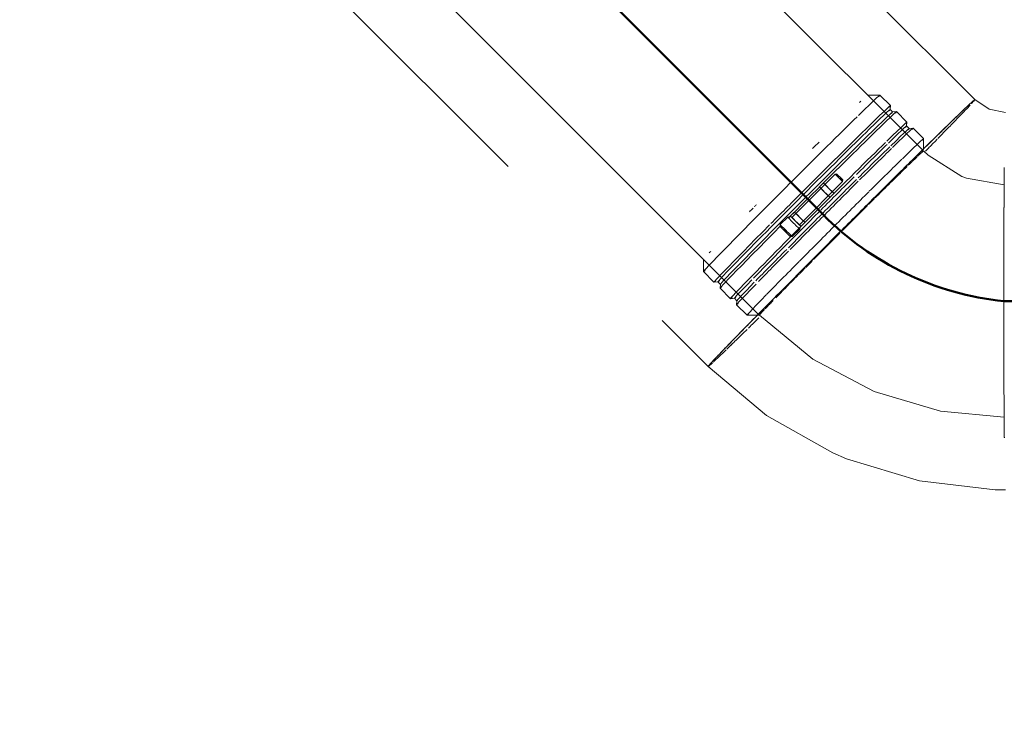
# Model space of a CAD drawing. Header units: millimetres. Extents: x 83162 to 161202, y 56220 to 105342.
# Tile 189 of 209: x 143154 to 143833, y 89470 to 89945. Entities that reach past the tile are written whole.
import ezdxf
from ezdxf import colors
from ezdxf.entities.mleader import LeaderData, LeaderLine
from ezdxf.math import Vec2, Vec3

# ---------------------------------------------------------------- set-up
doc = ezdxf.new("R2010")
doc.units = ezdxf.units.MM
doc.linetypes.add('ADSK_Штрих_ш2 п1_5', pattern=[350, 200, -150])
for name, color, linetype, lineweight in [('P-PIPE-____-OTLN', 7, 'Continuous', 50), ('Греющ. кабель', 204, 'Continuous', 50), ('ДЕВИ', 7, 'Continuous', 0)]:
    doc.layers.add(name, color=color, linetype=linetype, lineweight=lineweight)
doc.styles.add('ДЕВИ', font='CS_Gost2304.shx', dxfattribs={"width": 0.8})

# ---------------------------------------------------------------- blocks, each defined once
blk = doc.blocks.new('ВК_Чугун_Безраструбная_Отвод - SML-38033980-ВКК_01_К3_З_ЭОМ_греющий кабель_')
at = {"layer": 'P-PIPE-____-OTLN', "color": 43, "lineweight": 9, "true_color": 0xbba883}
for p, q in [((143806.72, 89835.52), (143803.56, 89836.73)), ((143832.75, 89830.99), (143806.91, 89835.49))]:
    blk.add_line(p, q, dxfattribs=at)
at = {"layer": 'P-PIPE-____-OTLN', "color": 43, "lineweight": 9, "true_color": 0xbba883, "flags": 128}
for points in [[(143803.56, 89836.73), (143780.29, 89851.32), (143777.22, 89854.23)], [(143664.09, 89741.09), (143701.03, 89710.86), (143743.11, 89688.59)], [(143743.11, 89688.59), (143788.88, 89675.04), (143832.75, 89670.9)]]:
    blk.add_lwpolyline(points, dxfattribs=at)
at = {"layer": 'P-PIPE-____-OTLN', "color": 43, "lineweight": 9, "true_color": 0xbba883}
for start_param, end_param in [(0.266003, 0.376994), (0.004203, 0.258117), (0.527802, 0.609221), (0.789602, 0.918412), (1.051401, 1.138056), (1.24072, 1.308805), (1.3132, 1.570756), (1.581299, 1.832687), (1.836799, 1.909279), (2.098599, 2.227409), (2.018394, 2.094639), (2.360398, 2.489208), (2.622197, 2.751007), (2.883997, 3.141593)]:
    blk.add_ellipse((143720.65, 89797.66), major_axis=(56.57, 56.57), ratio=0.01, start_param=start_param, end_param=end_param, dxfattribs=at)
blk = doc.blocks.new('Соединитель Norma Rapid1 - Соединитель Norma Rapid 2-V247-ВКК_01_К3_З_ЭОМ_греющий кабель_')
at = {"layer": 'P-PIPE-____-OTLN', "color": 8, "lineweight": 9, "true_color": 0x808080}
for p, q in [((143747.16, 89892.77), (143738.67, 89892.77)), ((143754.43, 89885.51), (143747.17, 89892.76)), ((143754.19, 89882.82), (143754.43, 89885.5)), ((143755.92, 89881.1), (143754.19, 89882.84)), ((143758.58, 89881.34), (143755.91, 89881.11)), ((143765.79, 89874.14), (143758.59, 89881.34)), ((143765.56, 89871.46), (143765.79, 89874.13)), ((143767.29, 89869.74), (143765.56, 89871.47)), ((143769.95, 89869.98), (143767.28, 89869.74)), ((143777.22, 89862.72), (143769.96, 89869.97)), ((143777.22, 89855.65), (143777.22, 89862.71)), ((143716.32, 89838.3), (143686.54, 89808.51)), ((143717.37, 89838.48), (143716.32, 89838.3)), ((143691.69, 89803.37), (143721.46, 89833.15)), ((143708.29, 89832.19), (143705.57, 89829.47)), ((143705.57, 89829.47), (143705.69, 89829.42)), ((143708.41, 89832.14), (143708.29, 89832.19)), ((143721.46, 89833.15), (143721.65, 89834.2)), ((143712.76, 89822.35), (143712.64, 89822.4)), ((143715.36, 89825.12), (143715.49, 89825.07)), ((143683.61, 89808.71), (143678.4, 89803.5)), ((143685.83, 89809.22), (143683.61, 89808.71)), ((143688.3, 89812.2), (143685.58, 89809.48)), ((143685.58, 89809.48), (143685.7, 89809.43)), ((143688.43, 89812.15), (143688.3, 89812.2)), ((143678.4, 89803.5), (143678.4, 89802.29)), ((143691.88, 89800.43), (143692.4, 89802.66)), ((143692.77, 89802.35), (143692.65, 89802.41)), ((143695.38, 89805.13), (143695.5, 89805.08)), ((143685.47, 89795.22), (143686.67, 89795.22)), ((143686.67, 89795.22), (143691.88, 89800.43)), ((143625.55, 89779.63), (143625.55, 89771.14)), ((143625.55, 89771.14), (143632.81, 89763.88)), ((143632.82, 89763.87), (143635.49, 89764.11)), ((143635.48, 89764.11), (143637.21, 89762.38)), ((143637.21, 89762.39), (143636.98, 89759.72)), ((143636.98, 89759.71), (143644.18, 89752.51)), ((143644.19, 89752.51), (143646.86, 89752.74)), ((143646.85, 89752.75), (143648.58, 89751.02)), ((143648.58, 89751.03), (143648.34, 89748.36)), ((143648.34, 89748.34), (143655.6, 89741.09)), ((143655.61, 89741.08), (143662.67, 89741.08)), ((143662.67, 89741.08), (143664.1, 89741.08))]:
    blk.add_line(p, q, dxfattribs=at)
for centre, major_axis, ratio, start_param, end_param in [((143686.36, 89831.95), (60.81, 60.81), 0.01, 6.112856, 6.987627), ((143682.12, 89836.19), (56.57, 56.57), 0.01, 0.004203, 0.01), ((143693.62, 89824.69), (60.81, 60.81), 0.01, 6.112856, 7.858185), ((143694.84, 89823.47), (59.36, 59.36), 0.01, 6.112856, 7.858185), ((143696.57, 89821.74), (59.36, 59.36), 0.01, 6.112856, 7.858185), ((143697.79, 89820.52), (60.81, 60.81), 0.01, 6.112856, 7.858185), ((143682.12, 89836.19), (56.57, 56.57), 0.01, 0.396903, 0.44008), ((143686.36, 89831.95), (60.81, 60.81), 0.01, 0.727319, 1.575), ((143704.98, 89813.33), (60.81, 60.81), 0.01, 6.112856, 6.960928), ((143706.2, 89812.11), (59.36, 59.36), 0.01, 6.112856, 6.93393), ((143707.93, 89810.38), (59.36, 59.36), 0.01, 6.112856, 6.937034), ((143709.15, 89809.16), (60.81, 60.81), 0.01, 6.112856, 6.968222), ((143716.41, 89801.9), (60.81, 60.81), 0.01, 6.112856, 6.980922), ((143682.12, 89836.19), (56.57, 56.57), 0.01, 1.139716, 1.225478), ((143704.98, 89813.33), (60.81, 60.81), 0.01, 0.704442, 1.575), ((143706.2, 89812.11), (59.36, 59.36), 0.01, 0.675874, 1.129232), ((143707.93, 89810.38), (59.36, 59.36), 0.01, 0.675874, 1.141277), ((143709.15, 89809.16), (60.81, 60.81), 0.01, 0.704442, 1.154469), ((143716.41, 89801.9), (60.81, 60.81), 0.01, 0.704442, 1.16546), ((143720.65, 89797.66), (56.57, 56.57), 0.01, 0.396903, 0.44008), ((143706.2, 89812.11), (59.36, 59.36), 0.01, 1.160467, 1.556563), ((143718.89, 89835.72), (-2.57, 2.57), 0.004203, 0, 1.560797), ((143719.51, 89836.34), (-2.14, 2.14), 0.004203, 6.280242, 7.843982), ((143719.51, 89836.34), (-2.14, 2.14), 0.004203, 4.702389, 6.273186), ((143718.89, 89835.72), (-2.57, 2.57), 0.004203, 1.560797, 3.131593), ((143719.51, 89836.34), (-2.14, 2.14), 0.004203, 1.560797, 3.131593), ((143719.51, 89836.34), (-2.14, 2.14), 0.004203, 3.144536, 4.702389), ((143686.36, 89831.95), (60.81, 60.81), 0.01, 1.577102, 3.320329), ((143709.1, 89825.93), (-3.54, 3.54), 0.004203, 0, 1.560797), ((143709.1, 89825.93), (-2.83, 2.83), 0.004203, 6.011386, 6.273186), ((143709.1, 89825.93), (-2.83, 2.83), 0.004203, 0, 1.560797), ((143707.93, 89810.38), (59.36, 59.36), 0.01, 1.162814, 1.559099), ((143711.83, 89828.66), (-3.54, 3.54), 0.004203, 0, 1.560797), ((143711.83, 89828.66), (-2.83, 2.83), 0.004203, 0, 1.560797), ((143711.83, 89828.66), (-2.83, 2.83), 0.004203, 6.011386, 6.273186), ((143709.15, 89809.16), (60.81, 60.81), 0.01, 1.17138, 1.561098), ((143711.83, 89828.66), (-3.54, 3.54), 0.004203, 1.560797, 3.131593), ((143711.83, 89828.66), (-2.83, 2.83), 0.004203, 1.560797, 3.131593), ((143694.84, 89823.47), (59.36, 59.36), 0.01, 1.577258, 3.320329), ((143696.57, 89821.74), (59.36, 59.36), 0.01, 1.577258, 3.141593), ((143693.62, 89824.69), (60.81, 60.81), 0.01, 1.577102, 1.924066), ((143709.1, 89825.93), (-3.54, 3.54), 0.004203, 1.560797, 3.131593), ((143709.1, 89825.93), (-2.83, 2.83), 0.004203, 1.560797, 3.131593), ((143709.1, 89825.93), (-2.83, 2.83), 0.004203, 3.141593, 3.655192), ((143711.83, 89828.66), (-2.83, 2.83), 0.004203, 3.141593, 3.655192), ((143716.41, 89801.9), (60.81, 60.81), 0.01, 1.17138, 1.571477), ((143720.65, 89797.66), (56.57, 56.57), 0.01, 1.145318, 1.225478), ((143682.12, 89836.19), (56.57, 56.57), 0.01, 1.967699, 2.016879), ((143682.12, 89836.19), (56.57, 56.57), 0.01, 1.922657, 1.95029), ((143697.79, 89820.52), (60.81, 60.81), 0.01, 1.577102, 1.784678), ((143704.98, 89813.33), (60.81, 60.81), 0.01, 1.577102, 3.320329), ((143706.2, 89812.11), (59.36, 59.36), 0.01, 1.577258, 2.454058), ((143687.74, 89804.57), (-4.14, 4.14), 0.004203, 0, 1.560797), ((143687.74, 89804.57), (-4.14, 4.14), 0.004203, 5.749587, 6.280559), ((143707.93, 89810.38), (59.36, 59.36), 0.01, 1.577258, 1.974423), ((143709.15, 89809.16), (60.81, 60.81), 0.01, 1.577102, 1.965566), ((143689.12, 89805.94), (-3.54, 3.54), 0.004203, 0, 1.560797), ((143689.12, 89805.94), (-3.28, 3.28), 0.004203, 6.280559, 7.843982), ((143689.12, 89805.94), (-2.83, 2.83), 0.004203, 0.2518, 1.298997), ((143691.84, 89808.67), (-3.54, 3.54), 0.004203, 0, 1.560797), ((143691.84, 89808.67), (-2.83, 2.83), 0.004203, 0, 1.560797), ((143691.84, 89808.67), (-2.83, 2.83), 0.004203, 6.011386, 6.273186), ((143691.84, 89808.67), (-3.54, 3.54), 0.004203, 1.560797, 3.131593), ((143691.84, 89808.67), (-2.83, 2.83), 0.004203, 1.560797, 3.131593), ((143693.62, 89824.69), (60.81, 60.81), 0.01, 1.940244, 3.320329), ((143697.79, 89820.52), (60.81, 60.81), 0.01, 1.876656, 3.320329), ((143682.54, 89799.36), (-4.14, 4.14), 0.004203, 5.749587, 6.283185), ((143682.54, 89799.36), (-4.14, 4.14), 0.004203, 0.004203, 1.560797), ((143681.93, 89798.76), (-3.54, 3.54), 0.004203, 4.702389, 6.273186), ((143681.93, 89798.76), (-3.54, 3.54), 0.004203, 0.004203, 1.560797), ((143687.74, 89804.57), (-4.14, 4.14), 0.004203, 1.560797, 3.141593), ((143689.12, 89805.94), (-3.54, 3.54), 0.004203, 1.560797, 3.131593), ((143689.12, 89805.94), (-3.28, 3.28), 0.004203, 1.56555, 3.131593), ((143689.12, 89805.94), (-2.83, 2.83), 0.004203, 1.822596, 2.869794), ((143716.41, 89801.9), (60.81, 60.81), 0.01, 1.577102, 1.977397), ((143691.84, 89808.67), (-2.83, 2.83), 0.004203, 3.141593, 3.655192), ((143681.93, 89798.76), (-3.54, 3.54), 0.004203, 1.560797, 3.131593), ((143681.93, 89798.76), (-3.54, 3.54), 0.004203, 3.137389, 4.702389), ((143682.54, 89799.36), (-4.14, 4.14), 0.004203, 1.560797, 3.137389), ((143682.54, 89799.36), (-4.14, 4.14), 0.004203, 3.141593, 3.655192), ((143687.74, 89804.57), (-4.14, 4.14), 0.004203, 3.144219, 3.655192), ((143682.12, 89836.19), (56.57, 56.57), 0.01, 2.708055, 2.753097), ((143707.93, 89810.38), (59.36, 59.36), 0.01, 1.995077, 2.457694), ((143709.15, 89809.16), (60.81, 60.81), 0.01, 1.983767, 2.410603), ((143682.12, 89836.19), (56.57, 56.57), 0.01, 3.131592, 3.141593), ((143716.41, 89801.9), (60.81, 60.81), 0.01, 1.983767, 2.446369), ((143720.65, 89797.66), (56.57, 56.57), 0.01, 1.922657, 2.010876), ((143706.2, 89812.11), (59.36, 59.36), 0.01, 2.483489, 3.320329), ((143709.15, 89809.16), (60.81, 60.81), 0.01, 2.454216, 3.320329), ((143707.93, 89810.38), (59.36, 59.36), 0.01, 2.483489, 3.141593), ((143716.41, 89801.9), (60.81, 60.81), 0.01, 2.454216, 3.320329), ((143720.65, 89797.66), (56.57, 56.57), 0.01, 2.708055, 2.753097)]:
    blk.add_ellipse(centre, major_axis=major_axis, ratio=ratio, start_param=start_param, end_param=end_param, dxfattribs=at)

msp = doc.modelspace()

# ---------------------------------------------------------------- linework, layer by layer
at = {"layer": 'P-PIPE-____-OTLN', "color": 46, "linetype": 'ADSK_Штрих_ш2 п1_5', "lineweight": 9, "true_color": 0x785107}
for p, q in [((143812.57, 89889.59), (143533.37, 90168.76)), ((143349.53, 89984.9), (143628.74, 89705.73)), ((143822.45, 89883.03), (143812.57, 89889.59)), ((143833.77, 89880.81), (143822.45, 89883.03))]:
    msp.add_line(p, q, dxfattribs=at)
at = {"layer": 'P-PIPE-____-OTLN', "color": 43, "lineweight": 9, "true_color": 0xbba883}
for p, q in [((143776.5, 89854.95), (143498.02, 90133.4)), ((143384.89, 90020.26), (143663.37, 89741.8))]:
    msp.add_line(p, q, dxfattribs=at)
at = {"layer": 'P-PIPE-____-OTLN', "color": 46, "linetype": 'ADSK_Штрих_ш2 п1_5', "lineweight": 9, "true_color": 0x785107, "flags": 128}
for points in [[(143628.74, 89705.73), (143669.05, 89672.13), (143714.77, 89646.35), (143724.22, 89642.3)], [(143724.22, 89642.3), (143774.41, 89626.95), (143826.54, 89620.9), (143833.77, 89620.81)]]:
    msp.add_lwpolyline(points, dxfattribs=at)
at = {"layer": 'P-PIPE-____-OTLN', "color": 46, "linetype": 'ADSK_Штрих_ш2 п1_5', "lineweight": 9, "true_color": 0x785107}
for centre, major_axis, ratio, start_param, end_param in [((143720.65, 89797.66), (91.92, 91.93), 0.01, 0.004142, 1.574938), ((143720.65, 89797.66), (91.92, 91.93), 0.01, 0.004203, 0.265887), ((143720.65, 89797.66), (91.92, 91.93), 0.01, 0.266003, 0.527723), ((143720.65, 89797.66), (91.92, 91.93), 0.01, 0.527802, 0.78953), ((143720.65, 89797.66), (91.92, 91.93), 0.01, 0.789602, 1.051334), ((143720.65, 89797.66), (91.92, 91.93), 0.01, 1.051401, 1.313136), ((143833.77, 89750.81), (0, 130), 0.010043, 0.785398, 0.8118), ((143833.77, 89750.81), (0, 130), 0.010043, 0.812733, 1.009009), ((143720.65, 89797.66), (91.92, 91.93), 0.01, 1.3132, 1.574938), ((143833.77, 89750.81), (0, 130), 0.010043, 1.045627, 1.281189), ((143833.77, 89750.81), (0, 130), 0.010043, 1.008785, 1.070742), ((143720.65, 89797.66), (91.92, 91.93), 0.01, 1.574938, 3.145735), ((143720.65, 89797.66), (91.92, 91.93), 0.01, 1.575, 1.836739), ((143833.77, 89750.81), (0, 130), 0.010043, 1.280424, 1.349066), ((143720.65, 89797.66), (91.92, 91.93), 0.01, 1.836799, 2.098541), ((143833.77, 89750.81), (0, 130), 0.010043, 1.349138, 1.545832), ((143833.77, 89750.81), (0, 130), 0.010043, 1.545634, 1.570796), ((143720.65, 89797.66), (91.92, 91.93), 0.01, 2.098599, 2.360343), ((143833.77, 89750.81), (0, 130), 0.010043, 1.570796, 1.603743), ((143833.77, 89750.81), (0, 130), 0.010043, 1.603508, 1.791345), ((143720.65, 89797.66), (91.92, 91.93), 0.01, 2.360398, 2.622147), ((143833.77, 89750.81), (0, 130), 0.010043, 1.791385, 1.858389), ((143720.65, 89797.66), (91.92, 91.93), 0.01, 2.622197, 2.883955), ((143833.77, 89750.81), (0, 130), 0.010043, 1.833248, 2.096113), ((143720.65, 89797.66), (91.92, 91.93), 0.01, 2.883997, 3.145796), ((143833.77, 89750.81), (0, 130), 0.010043, 2.06702, 2.132797), ((143833.77, 89750.81), (0, 130), 0.010043, 2.131691, 2.33765), ((143833.77, 89750.81), (0, 130), 0.010043, 2.338586, 2.352506), ((143833.77, 89750.81), (0, 130), 0.010043, 2.356194, 2.379684)]:
    msp.add_ellipse(centre, major_axis=major_axis, ratio=ratio, start_param=start_param, end_param=end_param, dxfattribs=at)
at = {"layer": 'P-PIPE-____-OTLN', "color": 43, "linetype": 'ADSK_Штрих_ш2 п1_5', "lineweight": 9, "true_color": 0xbba883}
for centre, major_axis, ratio, start_param, end_param in [((143720.65, 89797.66), (91.92, 91.93), 0.01, 6.045239, 6.283185), ((143720.65, 89797.66), (91.92, 91.93), 0.01, 6.045187, 6.283185), ((143720.65, 89797.66), (91.92, 91.93), 0.01, 5.763729, 6.004462), ((143720.65, 89797.66), (91.92, 91.93), 0.01, 5.76379, 6.00448), ((143720.65, 89797.66), (91.92, 91.93), 0.01, 5.511071, 5.763728), ((143720.65, 89797.66), (91.92, 91.93), 0.01, 5.511081, 5.763717), ((143720.65, 89797.66), (91.92, 91.93), 0.01, 5.383639, 5.501991), ((143720.65, 89797.66), (91.92, 91.93), 0.01, 5.383638, 5.501929), ((143833.77, 89750.81), (0, 130), 0.010043, 0.785139, 0.812733), ((143833.77, 89750.81), (0, 130), 0.010043, 0.8118, 1.008785), ((143833.77, 89750.81), (0, 130), 0.010043, 1.009009, 1.045627), ((143833.77, 89750.81), (0, 130), 0.010043, 1.070742, 1.280424), ((143833.77, 89750.81), (0, 130), 0.010043, 1.281189, 1.349138), ((143833.77, 89750.81), (0, 130), 0.010043, 1.349066, 1.545634), ((143833.77, 89750.81), (0, 130), 0.010043, 1.545832, 1.566699), ((143833.77, 89750.81), (0, 130), 0.010043, 1.570811, 1.603508), ((143833.77, 89750.81), (0, 130), 0.010043, 1.603743, 1.791385), ((143720.65, 89797.66), (91.92, 91.93), 0.01, 3.931133, 4.034139), ((143720.65, 89797.66), (91.92, 91.93), 0.01, 3.931194, 4.034141), ((143720.65, 89797.66), (91.92, 91.93), 0.01, 3.669334, 3.917101), ((143720.65, 89797.66), (91.92, 91.93), 0.01, 3.669395, 3.917093), ((143833.77, 89750.81), (0, 130), 0.010043, 1.791345, 1.833248), ((143720.65, 89797.66), (91.92, 91.93), 0.01, 3.407534, 3.657139), ((143720.65, 89797.66), (91.92, 91.93), 0.01, 3.407595, 3.657122), ((143833.77, 89750.81), (0, 130), 0.010043, 1.858389, 2.06702), ((143720.65, 89797.66), (91.92, 91.93), 0.01, 3.145741, 3.392181), ((143720.65, 89797.66), (91.92, 91.93), 0.01, 3.145796, 3.392129), ((143833.77, 89750.81), (0, 130), 0.010043, 2.096113, 2.131691), ((143833.77, 89750.81), (0, 130), 0.010043, 2.132797, 2.338586), ((143833.77, 89750.81), (0, 130), 0.010043, 2.33765, 2.352097)]:
    msp.add_ellipse(centre, major_axis=major_axis, ratio=ratio, start_param=start_param, end_param=end_param, dxfattribs=at)
at = {"layer": 'P-PIPE-____-OTLN', "color": 254, "linetype": 'ADSK_Штрих_ш2 п1_5', "lineweight": 9, "true_color": 0xddd3c1}
for end_param in [0.004142, 0.004203]:
    msp.add_ellipse((143720.65, 89797.66), major_axis=(91.92, 91.93), ratio=0.01, start_param=0, end_param=end_param, dxfattribs=at)
at = {"layer": 'P-PIPE-____-OTLN', "color": 43, "lineweight": 9, "true_color": 0xbba883}
for start_param, end_param in [(0.394788, 0.523599), (0.634698, 0.785398), (0.918387, 1.137958), (1.239571, 1.570796), (1.581347, 1.908166), (2.018277, 2.094395), (2.227385, 2.356194), (2.54389, 2.617994), (3.132388, 3.141593), (2.773229, 2.879793)]:
    msp.add_ellipse((143720.65, 89797.66), major_axis=(56.57, 56.57), ratio=0.01, start_param=start_param, end_param=end_param, dxfattribs=at)
at = {"layer": 'Греющ. кабель'}
for p, q in [((143707.93, 89810.38), (143254.17, 90264.66)), ((144820.84, 89750.84), (143832.46, 89750.84))]:
    msp.add_line(p, q, dxfattribs=at)
msp.add_arc((143853.51, 89954.75), 205.02, 224.76246, 264.10887, dxfattribs=at)

# ---------------------------------------------------------------- block references
at = {"layer": 'P-PIPE-____-OTLN', "color": 8, "lineweight": 9, "true_color": 0x808080}
msp.add_blockref('Соединитель Norma Rapid1 - Соединитель Norma Rapid 2-V247-ВКК_01_К3_З_ЭОМ_греющий кабель_', (0, 0), dxfattribs=at)
at = {"layer": 'P-PIPE-____-OTLN', "color": 43, "lineweight": 9, "true_color": 0xbba883}
msp.add_blockref('ВК_Чугун_Безраструбная_Отвод - SML-38033980-ВКК_01_К3_З_ЭОМ_греющий кабель_', (0, 0), dxfattribs=at)

# ---------------------------------------------------------------- leaders
at = {"layer": 'ДЕВИ', "color": 7}
ml = msp.add_multileader_mtext('Standard', dxfattribs=at)
ml.set_content('{\\C7;ГК3.18\\PЭлектроподогрев трубы\\PДЕВИ Iceguard-18  9м  162Вт. 230В \\PУчасток 18.}', color=5, style='ДЕВИ')
ml.set_leader_properties()
ml.build(insert=Vec2(0, 0))
ml.multileader.update_dxf_attribs({"text_left_attachment_type": 5, "text_right_attachment_type": 5, "dogleg_length": 1, "arrow_head_size": 50})
ctx = ml.context
ctx.base_point, ctx.char_height, ctx.arrow_head_size, ctx.landing_gap_size, ctx.plane_origin = Vec3(142988.06, 85437.34), 200, 50, 0, Vec3(154576.9, 96502.15)
ctx.left_attachment, ctx.right_attachment = 5, 5
notes = []
notes.append((ctx, [(1, (1, 1, 0), (142987.06, 85437.34), (1, 0), 1, [(0, [(139803.91, 90050.83)], 0, [])])]))
ctx.mtext.insert, ctx.mtext.width, ctx.mtext.flow_direction = Vec3(142988.06, 86677.34), 5715.1114, 5
for ctx, leaders in notes:
    for number, flags, end, landing, length, lines in leaders:
        leader = LeaderData()
        leader.index, (leader.has_last_leader_line, leader.has_dogleg_vector, leader.attachment_direction) = number, flags
        leader.last_leader_point, leader.dogleg_vector, leader.dogleg_length = Vec3(end), Vec3(landing), length
        for number, points, colour, breaks in lines:
            line = LeaderLine()
            line.index, line.vertices, line.color, line.breaks = number, Vec3.list(points), colors.encode_raw_color(colour), breaks
            leader.lines.append(line)
        ctx.leaders.append(leader)

doc.saveas('drawing.dxf')
